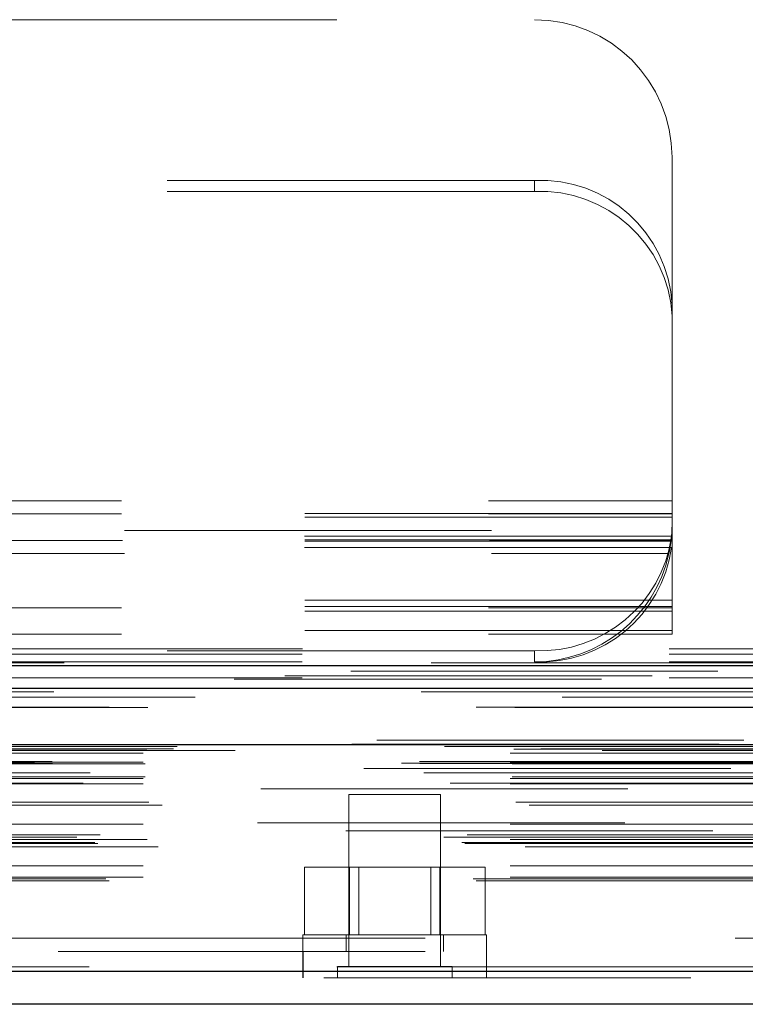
# Model space of a CAD drawing. Header units: inches. Extents: x 0.2 to 10.8, y 0.2 to 8.2.
# Tile 54 of 84: x 4.287 to 4.484, y 6.928 to 7.196. Entities that reach past the tile are written whole.
import ezdxf

# ---------------------------------------------------------------- set-up
doc = ezdxf.new("R2010")
doc.units = ezdxf.units.IN
doc.header["$MEASUREMENT"] = 0
doc.linetypes.add('HIDDEN', pattern=[0.07500000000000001, 0.05, -0.025])

msp = doc.modelspace()

# ---------------------------------------------------------------- linework, layer by layer
at = {"color": 7, "linetype": 'HIDDEN', "lineweight": 18}
for p, q in [((4.273162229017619, 7.196274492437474), (4.426937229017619, 7.196274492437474)), ((4.464437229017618, 7.118506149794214), (4.464437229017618, 7.158774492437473)), ((4.426937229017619, 7.152492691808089), (4.273162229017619, 7.152492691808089)), ((4.426937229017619, 7.149449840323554), (4.426937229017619, 7.152492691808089)), ((4.426937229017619, 7.149449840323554), (4.273162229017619, 7.149449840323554)), ((4.464437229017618, 7.118506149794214), (4.464437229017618, 7.11546329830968)), ((4.464437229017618, 7.035073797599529), (4.464437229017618, 7.11546329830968)), ((3.814437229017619, 7.065174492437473), (4.464437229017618, 7.065174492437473)), ((3.814437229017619, 7.065174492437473), (4.464437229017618, 7.065174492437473)), ((4.464437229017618, 7.061730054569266), (3.814437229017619, 7.061730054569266)), ((3.814437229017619, 7.061574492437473), (4.464437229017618, 7.061574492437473)), ((4.464437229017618, 7.060718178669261), (3.814437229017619, 7.060718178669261)), ((5.015237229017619, 7.057074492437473), (3.263637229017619, 7.057074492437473)), ((4.464437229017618, 7.054530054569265), (3.814437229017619, 7.054530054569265)), ((4.464437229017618, 7.054192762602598), (3.814437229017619, 7.054192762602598)), ((4.464308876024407, 7.055494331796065), (3.81456558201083, 7.055494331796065)), ((3.814696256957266, 7.054374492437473), (4.464178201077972, 7.054374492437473)), ((4.464308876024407, 7.052451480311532), (3.81456558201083, 7.052451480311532)), ((3.815300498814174, 7.050774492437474), (4.463573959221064, 7.050774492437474)), ((3.815300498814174, 7.050774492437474), (4.463573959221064, 7.050774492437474)), ((4.464437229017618, 7.038116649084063), (3.814437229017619, 7.038116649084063)), ((4.464437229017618, 7.036375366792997), (3.814437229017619, 7.036375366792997)), ((3.814437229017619, 7.036038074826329), (4.464437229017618, 7.036038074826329)), ((4.464437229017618, 7.035073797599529), (3.814437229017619, 7.035073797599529)), ((4.464437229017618, 7.028838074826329), (4.464437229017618, 7.035073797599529)), ((4.464437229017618, 7.029849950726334), (3.814437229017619, 7.029849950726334)), ((3.814437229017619, 7.028838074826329), (4.464437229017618, 7.028838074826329)), ((3.263637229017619, 7.024874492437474), (5.015237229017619, 7.024874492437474)), ((3.263637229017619, 7.024874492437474), (5.015237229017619, 7.024874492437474)), ((3.263728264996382, 7.024874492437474), (5.015146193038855, 7.024874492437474)), ((3.263728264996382, 7.024874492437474), (5.015146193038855, 7.024874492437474)), ((3.263728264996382, 7.024874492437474), (5.015146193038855, 7.024874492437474)), ((3.263728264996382, 7.024874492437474), (5.015146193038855, 7.024874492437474)), ((3.263637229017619, 7.023353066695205), (5.015237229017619, 7.023353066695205)), ((4.426937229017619, 7.024317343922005), (3.851937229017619, 7.024317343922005)), ((4.426937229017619, 7.024317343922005), (4.426937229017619, 7.021274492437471)), ((3.263637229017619, 7.021274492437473), (5.015237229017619, 7.021274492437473)), ((5.058999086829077, 7.017446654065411), (3.219825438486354, 7.017446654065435)), ((5.045171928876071, 7.016578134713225), (3.233649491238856, 7.016578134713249)), ((3.263637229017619, 7.016932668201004), (5.015237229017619, 7.016932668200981)), ((3.234501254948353, 7.011625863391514), (5.04432438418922, 7.011625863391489)), ((5.084027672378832, 6.999961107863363), (3.194797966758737, 6.999961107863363)), ((3.201329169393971, 6.998801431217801), (5.077496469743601, 6.998801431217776)), ((5.07724481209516, 6.998833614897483), (3.201580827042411, 6.998833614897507)), ((3.202485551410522, 6.99825961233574), (5.076340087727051, 6.998259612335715)), ((3.202485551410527, 6.99825961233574), (5.076340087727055, 6.998259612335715)), ((3.229592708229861, 6.998195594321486), (5.049232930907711, 6.998195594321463)), ((3.229592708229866, 6.998195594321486), (5.049232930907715, 6.998195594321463)), ((3.220369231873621, 6.996442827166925), (5.058456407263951, 6.996442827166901)), ((3.220369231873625, 6.996442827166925), (5.058456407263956, 6.996442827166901)), ((3.221369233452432, 6.997454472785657), (5.057456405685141, 6.997454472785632)), ((3.221369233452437, 6.997454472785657), (5.057456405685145, 6.997454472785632)), ((3.228665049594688, 6.997538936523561), (5.050160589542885, 6.997538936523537)), ((3.228665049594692, 6.997538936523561), (5.050160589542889, 6.997538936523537)), ((3.245396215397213, 6.997161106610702), (5.033496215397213, 6.997161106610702)), ((3.190747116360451, 6.993640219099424), (5.088078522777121, 6.993640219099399)), ((3.190747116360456, 6.993640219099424), (5.088078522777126, 6.993640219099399)), ((3.19560206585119, 6.994150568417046), (5.083223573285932, 6.994150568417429)), ((3.195709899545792, 6.993539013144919), (5.08311573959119, 6.993539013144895)), ((3.220369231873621, 6.993954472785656), (5.058456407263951, 6.993954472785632)), ((3.220369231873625, 6.993954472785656), (5.058456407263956, 6.993954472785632)), ((3.220869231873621, 6.993454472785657), (5.057956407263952, 6.993454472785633)), ((3.196829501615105, 6.991074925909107), (5.081996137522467, 6.991074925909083)), ((5.080475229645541, 6.992213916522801), (3.198397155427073, 6.992213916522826)), ((3.205886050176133, 6.991037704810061), (5.07293958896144, 6.991037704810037)), ((3.220869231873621, 6.989954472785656), (5.057956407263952, 6.989954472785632)), ((3.203995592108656, 6.988194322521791), (5.074823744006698, 6.988194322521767)), ((3.220369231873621, 6.989454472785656), (5.058456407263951, 6.989454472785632)), ((3.220369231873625, 6.989454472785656), (5.058456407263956, 6.989454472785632)), ((3.220369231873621, 6.988046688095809), (5.058456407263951, 6.988046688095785)), ((5.052432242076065, 6.986714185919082), (3.226395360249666, 6.986714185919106)), ((4.401396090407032, 6.985161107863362), (4.376396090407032, 6.985161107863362)), ((4.376396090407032, 6.985161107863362), (4.376396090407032, 6.938286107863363)), ((4.401396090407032, 6.938286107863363), (4.401396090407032, 6.985161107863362)), ((3.221884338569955, 6.98304154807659), (5.057008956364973, 6.983041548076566)), ((3.225523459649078, 6.982231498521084), (5.053302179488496, 6.982231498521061)), ((3.225523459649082, 6.982231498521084), (5.053302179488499, 6.982231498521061)), ((3.220369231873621, 6.977041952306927), (5.058456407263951, 6.977041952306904)), ((5.05153855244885, 6.977423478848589), (3.227298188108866, 6.977423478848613)), ((3.202305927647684, 6.97346545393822), (5.076519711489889, 6.973465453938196)), ((5.075582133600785, 6.975215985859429), (3.203251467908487, 6.975215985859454)), ((3.20866881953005, 6.974166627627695), (5.070156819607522, 6.974166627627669)), ((3.207163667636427, 6.972063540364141), (5.071677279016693, 6.972063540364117)), ((3.207985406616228, 6.971771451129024), (5.070846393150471, 6.971771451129)), ((3.2203692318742, 6.972907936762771), (5.058456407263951, 6.972907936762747)), ((3.221471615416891, 6.972899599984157), (5.057341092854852, 6.972899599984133)), ((3.224408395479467, 6.970836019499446), (5.054417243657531, 6.970836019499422)), ((3.220369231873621, 6.965666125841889), (5.058456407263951, 6.965666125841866)), ((4.364300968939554, 6.946861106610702), (4.364300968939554, 6.965361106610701)), ((4.376598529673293, 6.965361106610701), (4.364300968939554, 6.965361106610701)), ((4.376598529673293, 6.946861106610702), (4.376598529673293, 6.965361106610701)), ((4.401193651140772, 6.965361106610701), (4.376598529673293, 6.965361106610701)), ((4.379101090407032, 6.965361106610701), (4.379101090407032, 6.946861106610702)), ((4.398691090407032, 6.946861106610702), (4.398691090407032, 6.965361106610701)), ((4.401193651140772, 6.946861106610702), (4.401193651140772, 6.965361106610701)), ((4.41349121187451, 6.965361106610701), (4.401193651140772, 6.965361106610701)), ((4.41349121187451, 6.946861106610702), (4.41349121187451, 6.965361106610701)), ((3.210231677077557, 6.962146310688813), (5.068593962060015, 6.962146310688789)), ((3.211108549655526, 6.961627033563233), (5.067717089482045, 6.961627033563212)), ((3.220369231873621, 6.962627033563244), (5.058456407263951, 6.96262703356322)), ((3.220369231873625, 6.962627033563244), (5.058456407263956, 6.96262703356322)), ((4.413896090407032, 6.946861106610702), (4.363896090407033, 6.946861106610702)), ((4.363896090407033, 6.946861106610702), (4.363896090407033, 6.942361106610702)), ((4.375646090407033, 6.946861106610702), (4.375646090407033, 6.942361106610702)), ((4.402146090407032, 6.942361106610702), (4.402146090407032, 6.946861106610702)), ((4.413896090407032, 6.942361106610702), (4.413896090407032, 6.946861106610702)), ((3.297196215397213, 6.945961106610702), (4.981696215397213, 6.945961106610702)), ((3.297196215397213, 6.945961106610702), (4.981696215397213, 6.945961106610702)), ((4.981629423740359, 6.945961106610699), (3.297196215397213, 6.945961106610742)), ((4.981629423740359, 6.945961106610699), (3.297196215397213, 6.945961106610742)), ((3.297196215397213, 6.942361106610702), (4.981696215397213, 6.942361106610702)), ((4.363862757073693, 6.942361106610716), (4.363862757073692, 6.935161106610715)), ((4.363929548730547, 6.942361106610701), (4.363929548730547, 6.935161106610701)), ((4.413862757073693, 6.935161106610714), (4.413862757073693, 6.942361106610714)), ((4.413929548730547, 6.935161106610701), (4.413929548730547, 6.942361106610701)), ((5.07312623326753, 6.938135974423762), (3.205699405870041, 6.938135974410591)), ((3.205699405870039, 6.938135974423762), (5.073126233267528, 6.938135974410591)), ((3.205699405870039, 6.93688570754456), (5.073126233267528, 6.936885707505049)), ((4.404521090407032, 6.938286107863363), (4.373271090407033, 6.938286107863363)), ((4.373271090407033, 6.938286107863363), (4.373271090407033, 6.935161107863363)), ((4.404521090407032, 6.935161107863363), (4.404521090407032, 6.938286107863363)), ((5.069592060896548, 6.935161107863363), (3.20923357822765, 6.935161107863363))]:
    msp.add_line(p, q, dxfattribs=at)
at = {"color": 7, "linetype": 'Continuous', "lineweight": 25}
for p, q in [((3.263637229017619, 7.020310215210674), (5.015237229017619, 7.020310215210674)), ((3.263637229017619, 7.014074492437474), (5.015237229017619, 7.014074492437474)), ((5.084027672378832, 6.998710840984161), (3.194797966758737, 6.998710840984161)), ((5.07312623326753, 6.93688570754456), (3.205699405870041, 6.936885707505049)), ((5.069592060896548, 6.927961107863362), (3.209233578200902, 6.927961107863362))]:
    msp.add_line(p, q, dxfattribs=at)
at = {"color": 7, "linetype": 'HIDDEN', "lineweight": 18, "flags": 128}
for points in [[(5.098850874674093, 7.021055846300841), (4.154608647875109, 7.021056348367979), (3.179989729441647, 7.021055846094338)], [(5.076899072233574, 7.018786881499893), (4.154608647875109, 7.018787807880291), (3.201931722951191, 7.018786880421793)], [(5.045202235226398, 7.016578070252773), (4.15460864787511, 7.016577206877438), (3.233655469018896, 7.016578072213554)], [(3.196060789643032, 7.013151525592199), (4.061737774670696, 7.013155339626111), (5.08275696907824, 7.013151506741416)], [(3.196063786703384, 7.01315140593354), (4.179310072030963, 7.013151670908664), (5.082764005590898, 7.013151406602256)], [(3.211111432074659, 7.008903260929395), (4.124224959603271, 7.008902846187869), (5.067722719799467, 7.008903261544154)], [(3.221631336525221, 7.008881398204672), (4.124224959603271, 7.008881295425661), (5.057190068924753, 7.008881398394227)]]:
    msp.add_lwpolyline(points, dxfattribs=at)
at = {"color": 7, "linetype": 'HIDDEN', "lineweight": 18}
for centre, radius, start, end in [((4.426937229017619, 7.158774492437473), 0.03750000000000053, 0, 90), ((4.428611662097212, 7.116658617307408), 0.03587317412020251, 2.952140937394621, 92.67533670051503), ((4.428611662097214, 7.113615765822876), 0.03587317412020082, 2.952140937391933, 92.67533670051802), ((4.428426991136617, 7.060518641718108), 0.0362319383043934, 267.6434837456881, 352.0290646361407), ((4.428426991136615, 7.057475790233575), 0.03623193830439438, 267.6434837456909, 352.0290646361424), ((4.426937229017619, 7.058774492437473), 0.03750000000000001, 270.0000000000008, 347.6822340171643)]:
    msp.add_arc(centre, radius, start, end, dxfattribs=at)
msp.add_open_spline([(4.463573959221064, 7.050774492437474), (4.463736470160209, 7.051518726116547), (4.463873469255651, 7.052254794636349), (4.464100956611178, 7.053709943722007), (4.464191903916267, 7.054436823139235), (4.464326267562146, 7.055810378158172), (4.464370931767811, 7.056462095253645), (4.464426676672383, 7.057692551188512), (4.464437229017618, 7.058262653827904), (4.464437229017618, 7.058774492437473)], degree=3, knots=[0, 0, 0, 0, 0.25, 0.25, 0.5, 0.5, 0.75, 0.75, 1, 1, 1, 1], dxfattribs=at)

doc.saveas('drawing.dxf')
